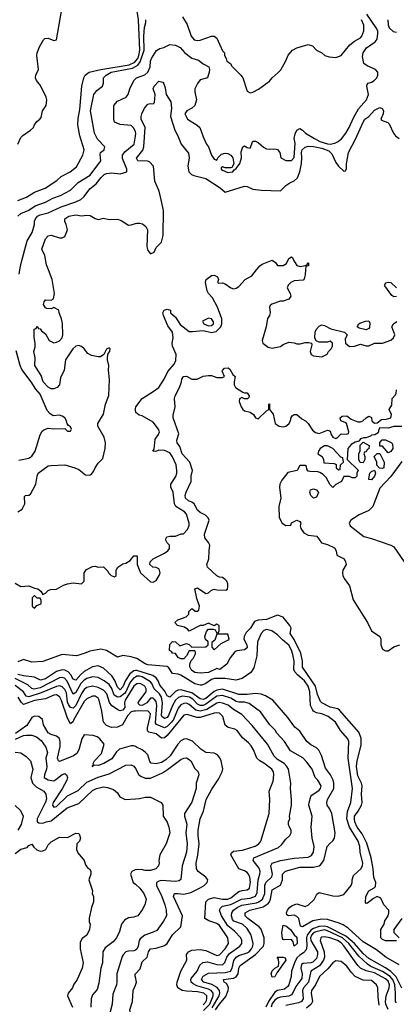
# Model space of a CAD drawing. Header units: inches. Extents: x 2348352 to 2479776, y 460422 to 613655.
# Tile 16 of 256: x 2379163 to 2381889, y 474690 to 481810. Entities that reach past the tile are written whole.
import ezdxf

# ---------------------------------------------------------------- set-up
doc = ezdxf.new("R2010")
doc.units = ezdxf.units.IN
doc.header["$MEASUREMENT"] = 0
for name, color, linetype in [('C3477', 7, 'Continuous'), ('C3478', 7, 'Continuous'), ('C3487', 7, 'Continuous'), ('C3488', 7, 'Continuous')]:
    doc.layers.add(name, color=color, linetype=linetype)

msp = doc.modelspace()

# ---------------------------------------------------------------- linework, layer by layer
at = {"layer": 'C3477', "color": 4}
for points, elevation in [([(2379150, 478250.6), (2379181.2, 478270), (2379199, 478310), (2379198, 478362), (2379206, 478370), (2379230, 478371.3), (2379242, 478378), (2379279, 478450), (2379289.2, 478510), (2379297.2, 478530), (2379370, 478582.8), (2379390, 478587.3), (2379490, 478591), (2379562, 478570), (2379590, 478557.3), (2379639.8, 478519.8), (2379670, 478516), (2379679.3, 478520.7), (2379698, 478542), (2379708.7, 478570), (2379730, 478602), (2379764, 478636), (2379782.7, 478710), (2379783.7, 478750), (2379775.1, 478790), (2379729, 478870), (2379728.7, 478890), (2379770, 478958), (2379784.5, 479030), (2379807.2, 479092.8), (2379812.1, 479207.9), (2379805.6, 479274.4), (2379809, 479310), (2379799, 479350), (2379799, 479370), (2379804, 479396), (2379815.3, 479410), (2379818, 479430), (2379810, 479438), (2379790, 479428), (2379771.1, 479388.9), (2379747.3, 479372.7), (2379730, 479372), (2379682.6, 479382.6), (2379655.1, 479395.1), (2379629.2, 479430), (2379610, 479446), (2379590, 479452.7), (2379570, 479449.2), (2379546.8, 479430), (2379494.8, 479350), (2379484.1, 479275.9), (2379458.8, 479221.2), (2379450.5, 479170), (2379434.8, 479150), (2379410, 479140.7), (2379390, 479141.6), (2379370, 479152), (2379332.3, 479190), (2379317.2, 479237.2), (2379273.2, 479310), (2379274.6, 479365.4), (2379266, 479410), (2379275.1, 479444.9), (2379276, 479470), (2379268.4, 479511.6), (2379268.4, 479571.6), (2379282, 479578), (2379290, 479594), (2379298, 479578), (2379310, 479574), (2379319.8, 479559.8), (2379350, 479538), (2379376, 479490), (2379410, 479474), (2379430, 479477.3), (2379452, 479488), (2379469.3, 479510), (2379476, 479530), (2379472.5, 479612.5), (2379465.6, 479645.6), (2379448, 479690), (2379446, 479710), (2379410, 479728), (2379390, 479718), (2379360.4, 479720.4), (2379350, 479726), (2379335.3, 479750), (2379339, 479770), (2379350, 479784.7), (2379390, 479782), (2379408.7, 479791.3), (2379414, 479830), (2379397.2, 479930), (2379370.5, 480000)], 104), ([(2379159, 479970), (2379164.3, 480000)], 108), ([(2379155.5, 478624.5), (2379230, 478638.8), (2379250, 478654.8), (2379274.5, 478690), (2379312.1, 478807.9), (2379326, 478834), (2379336.5, 478843.5), (2379370, 478856), (2379410, 478851), (2379490, 478854), (2379510, 478834), (2379530, 478834), (2379538, 478850), (2379530, 478866), (2379515.3, 478875.3), (2379507.3, 478887.3), (2379502, 478910), (2379488.7, 478930), (2379470, 478944), (2379450, 478949), (2379405.6, 478945.6), (2379382, 478962), (2379362.7, 478982.7), (2379310, 479102), (2379278.7, 479138.7), (2379247, 479190), (2379179.3, 479279.3), (2379166, 479310), (2379136.3, 479416.3)], 108), ([(2380000, 478986), (2379999, 478990), (2380000, 478995.5)], 96), ([(2379130, 477734), (2379171.6, 477711.6), (2379230, 477714.8), (2379270, 477698), (2379295.3, 477695.3), (2379316.9, 477676.9), (2379330, 477654), (2379350, 477662), (2379370, 477682), (2379386, 477690), (2379430, 477691.3), (2379479.3, 477720.7), (2379510, 477731), (2379550, 477737.3), (2379610, 477731.3), (2379628.7, 477750), (2379629.3, 477810.7), (2379647, 477833), (2379690, 477854.8), (2379710, 477858), (2379730, 477852), (2379770, 477854), (2379802, 477822), (2379804.7, 477810), (2379824.7, 477790), (2379850, 477781), (2379862, 477790), (2379862, 477830), (2379874, 477850), (2379910, 477876), (2379930, 477881), (2379962, 477898), (2379990, 477932), (2380000, 477933)], 96), ([(2380000, 477193), (2379970, 477202.6), (2379910, 477212.7), (2379870, 477200.9), (2379790, 477247.3), (2379750, 477258.4), (2379670, 477244.2), (2379630, 477226), (2379574, 477210), (2379470, 477219.6), (2379330, 477168.3), (2379250, 477162.7), (2379190, 477182), (2379150, 477167.3)], 96), ([(2380000, 477103.2), (2379990, 477101.5), (2379960.8, 477079.2), (2379929.4, 477030.6), (2379910, 476985.1), (2379890, 476963.6), (2379870, 476982.7), (2379852.2, 477032.2), (2379830, 477064.2), (2379770, 477119.5), (2379730, 477137.6), (2379690, 477129.6), (2379630, 477096.9), (2379604.6, 477075.4), (2379570, 477034.5), (2379550, 477040.9), (2379532.7, 477072.7), (2379513.5, 477093.5), (2379490, 477105.1), (2379470, 477108.2), (2379430, 477096.4), (2379350, 477044.4), (2379313.6, 477033.6), (2379270, 477055.4), (2379190, 477064), (2379150, 477075.3)], 104), ([(2380000, 477056.3), (2379990, 477051.1), (2379961.9, 477018.1), (2379931, 476950), (2379921.5, 476938.5), (2379890, 476914), (2379870, 476909.7), (2379845.7, 476925.7), (2379830, 476972.3), (2379810, 477001.6), (2379775.1, 477030), (2379730, 477053.3), (2379690, 477058), (2379650, 477046.3), (2379630, 477034.3), (2379606.5, 477010), (2379570, 476943.7), (2379550, 476933.2), (2379506.9, 477026.9), (2379487.3, 477047.2), (2379470, 477052.4), (2379450, 477049.7), (2379310, 476979.3), (2379268.5, 476968.5), (2379250, 476974), (2379221, 477001), (2379130, 477045.6)], 108), ([(2380000, 476999.3), (2379989.1, 476990), (2379927.4, 476890), (2379922.6, 476870), (2379922.8, 476837.2), (2379910, 476816), (2379890, 476812.7), (2379877.5, 476817.5), (2379830, 476849), (2379813.1, 476873.1), (2379793.9, 476933.9), (2379770, 476960.5), (2379730, 476981.3), (2379690, 476989.7), (2379650, 476980.5), (2379630, 476965.1), (2379610, 476937.6), (2379570, 476849.6), (2379550, 476831.3), (2379530, 476836.9), (2379517.3, 476857.3), (2379510, 476874), (2379501.3, 476941.3), (2379490, 476965.1), (2379470, 476986), (2379450, 476992.6), (2379430, 476988.4), (2379318.8, 476941.2), (2379230, 476912.2), (2379210, 476918.7), (2379189.8, 476949.8), (2379130, 476995.8)], 112), ([(2380000, 476810.1), (2379990, 476809.8), (2379970, 476803.9), (2379943.8, 476776.2), (2379906.4, 476710), (2379870, 476694.3), (2379828.5, 476691.5), (2379790, 476706.2), (2379770, 476729.7), (2379758.5, 476810), (2379738.9, 476890), (2379730, 476904.5), (2379710, 476917.6), (2379690, 476917.6), (2379650, 476899.6), (2379630, 476878.4), (2379554.9, 476750), (2379550, 476734), (2379530, 476719), (2379510, 476759), (2379466.2, 476886.2), (2379454, 476910), (2379441.3, 476921.3), (2379430, 476927.3), (2379410, 476926), (2379350, 476898.9), (2379270, 476887), (2379190, 476858.4), (2379173.9, 476873.9), (2379151.8, 476911.8)], 116), ([(2380000, 476553.7), (2379990, 476558), (2379970, 476559.3), (2379886, 476534), (2379864, 476516), (2379830, 476463.7), (2379771, 476430), (2379730, 476416), (2379702, 476418), (2379688, 476408), (2379698, 476422), (2379695.3, 476430), (2379705.2, 476450), (2379756.2, 476503.8), (2379775.3, 476570), (2379744, 476610), (2379723.9, 476623.9), (2379693.9, 476633.9), (2379630, 476638), (2379613, 476610), (2379590.4, 476530), (2379576.1, 476503.9), (2379552.8, 476487.2), (2379450, 476446), (2379444, 476450), (2379437, 476470), (2379454.9, 476554.9), (2379456.9, 476590), (2379451.3, 476611.3), (2379429.6, 476629.6), (2379390, 476640.5), (2379370, 476654), (2379336, 476710), (2379328.7, 476750), (2379302, 476770), (2379270, 476774.5), (2379250, 476762.7), (2379214.1, 476705.9), (2379132.1, 476647.9)], 124), ([(2379132.9, 476607.1), (2379190, 476633.3), (2379210, 476636.2), (2379250, 476635.1), (2379284.5, 476624.5), (2379317.2, 476597.2), (2379352.7, 476550), (2379363.7, 476510), (2379353.3, 476470), (2379359.6, 476410), (2379357.6, 476390), (2379342.9, 476350), (2379340.9, 476330), (2379370, 476311.8), (2379410, 476306.6), (2379425.5, 476314.5), (2379470, 476352.7), (2379490, 476359), (2379502, 476350), (2379509, 476330), (2379503.7, 476310), (2379471.1, 476248.9), (2379405.7, 476150), (2379400.5, 476130), (2379410, 476115.1), (2379430, 476121.3), (2379510, 476196.2), (2379585, 476235), (2379650, 476295.1), (2379730, 476333), (2379810, 476357), (2379930, 476419.3), (2379970, 476421.2), (2379990, 476412.7), (2380000, 476395.3)], 128), ([(2379130, 476513.2), (2379170, 476508.7), (2379210, 476482), (2379242, 476450), (2379259, 476390), (2379243.7, 476330), (2379254.5, 476290), (2379282.3, 476262.3), (2379337.2, 476230), (2379352.3, 476210), (2379356.6, 476176.6), (2379350, 476151.3), (2379289.6, 476030), (2379289.6, 476009.6), (2379302, 476002), (2379330, 475999.3), (2379354, 476010), (2379390, 476017.2), (2379506.8, 476110), (2379590, 476142.7), (2379690, 476235.1), (2379718, 476250), (2379750, 476258), (2379770, 476261.2), (2379798, 476258), (2379842, 476242), (2379870, 476218), (2379888.9, 476188.9), (2379926, 476170), (2380000, 476176.4)], 132), ([(2379130, 476128), (2379168, 476090), (2379188, 476050), (2379173.2, 475990), (2379149.2, 475950)], 136), ([(2379130, 475781.2), (2379170, 475812.7), (2379216, 475824), (2379230, 475838), (2379250, 475848), (2379265.2, 475825.2), (2379286, 475806), (2379310, 475796), (2379330, 475799.3), (2379351, 475810), (2379370, 475842), (2379390, 475864), (2379450, 475897.2), (2379510, 475895.3), (2379570, 475928), (2379590, 475926), (2379596.4, 475916.4), (2379602, 475890), (2379595.3, 475870), (2379575.3, 475850), (2379574, 475810), (2379584.7, 475784.7), (2379628.7, 475730), (2379639, 475699), (2379655.3, 475675.3), (2379670, 475666), (2379678, 475650), (2379678, 475630), (2379664, 475590), (2379688.7, 475510), (2379688, 475490), (2379698, 475470), (2379698, 475430), (2379682, 475390), (2379666.3, 475313.7), (2379666.6, 475286.6), (2379674, 475270), (2379669.1, 475230.9), (2379648.7, 475190), (2379615.1, 475164.9), (2379600.9, 475139.1), (2379600.7, 475090), (2379621.2, 474990), (2379615.3, 474950), (2379579, 474870), (2379553.2, 474830), (2379546, 474810), (2379514, 474770), (2379508.7, 474750), (2379546, 474670)], 136), ([(2380000, 475661.1), (2379998.9, 475661.1), (2379975.3, 475650), (2379964, 475630), (2379985.2, 475570), (2380000, 475557.7)], 132), ([(2380000, 475324.2), (2379990, 475321), (2379950, 475316), (2379921.5, 475298.5), (2379899, 475270), (2379884.7, 475215.3), (2379864, 475170), (2379838.9, 475141.1), (2379781.2, 475098.8), (2379764, 475070), (2379761.2, 474990), (2379749.4, 474950), (2379736.6, 474843.4), (2379722.7, 474797.3), (2379690, 474758), (2379681.2, 474730), (2379677.2, 474670)], 132), ([(2380000, 475082), (2379990, 475076.3), (2379950, 475074.8), (2379932, 475068), (2379911.8, 475048.2), (2379905.4, 475034.6), (2379865.2, 474910), (2379866, 474850), (2379862.7, 474830), (2379837.5, 474762.5), (2379832.7, 474690), (2379800.9, 474570)], 128), ([(2380000, 474887.2), (2379999.3, 474890), (2379999.3, 474910), (2380000, 474910.7)], 124), ([(2380000, 474579.6), (2379996, 474590), (2379973.2, 474610), (2379964.1, 474624.1), (2379959.3, 474650), (2379979.3, 474710), (2379985.2, 474790), (2380000, 474827.3)], 124)]:
    msp.add_lwpolyline(points, dxfattribs=dict(at, elevation=elevation))
at = {"layer": 'C3477', "color": 4, "elevation": 96}
msp.add_lwpolyline([(2379270, 477646), (2379254, 477630), (2379254, 477570), (2379270, 477554), (2379287.3, 477572.7), (2379315.3, 477584.7), (2379318, 477590), (2379318, 477610), (2379310, 477626), (2379290, 477626)], close=True, dxfattribs=at)
at = {"layer": 'C3478', "color": 4}
for points, elevation in [([(2379149.3, 480910), (2379170, 480958), (2379186.3, 480973.7), (2379242, 481010), (2379262, 481030), (2379269, 481050), (2379286.3, 481073.7), (2379308, 481090), (2379317.2, 481102.8), (2379328.7, 481150), (2379354, 481190), (2379359, 481230), (2379354, 481250), (2379314.2, 481334.2), (2379285.2, 481370), (2379277.2, 481390), (2379279, 481410), (2379298, 481450), (2379286, 481550), (2379289.3, 481570), (2379307.2, 481612.8), (2379336, 481664), (2379346, 481674), (2379370, 481676.3), (2379410, 481659.1), (2379430, 481664.7), (2379472, 481912)], 124), ([(2379150, 480501.6), (2379212.4, 480527.6), (2379270, 480563.8), (2379347.9, 480592.1), (2379431.9, 480648.1), (2379463.2, 480676.8), (2379528.7, 480710), (2379573.8, 480746.2), (2379619.3, 480830), (2379629.3, 480869.3), (2379597, 480970), (2379583.7, 481050), (2379585.6, 481094.4), (2379598.6, 481161.4), (2379612.4, 481330), (2379626.4, 481390), (2379636.3, 481410), (2379666.6, 481430), (2379749.3, 481450), (2379956, 481484), (2379996, 481504), (2380000, 481508.9)], 116), ([(2379149.3, 480390), (2379171.6, 480408.4), (2379230, 480432.7), (2379275.6, 480464.4), (2379348.7, 480490), (2379401.7, 480518.3), (2379458.8, 480538.8), (2379530, 480577.3), (2379586.2, 480633.8), (2379673.5, 480686.5), (2379749, 480790), (2379745.6, 480834.4), (2379748.7, 480850), (2379775.3, 480870), (2379779, 480890), (2379725.5, 480945.5), (2379704.7, 480990), (2379674.5, 481150), (2379699, 481270), (2379721.5, 481298.5), (2379762, 481330), (2379769, 481350), (2379769.2, 481390), (2379789.2, 481410), (2379824, 481430), (2379979.6, 481460.4), (2380000, 481471.7)], 112), ([(2380000, 480997.9), (2379990, 481025.2), (2379970, 481044.5), (2379890, 481052.7), (2379848.7, 481070), (2379844, 481090), (2379845.2, 481190), (2379870, 481221), (2379933.2, 481250), (2379949.2, 481270), (2379959, 481310), (2379988.7, 481370), (2380000, 481381.3)], 108), ([(2379164.3, 480000), (2379173.2, 480050), (2379218, 480210), (2379252.3, 480270), (2379269.2, 480329.2), (2379270, 480352), (2379277.2, 480370), (2379291.9, 480388.1), (2379310, 480398), (2379370, 480414.4), (2379462.3, 480457.7), (2379568.1, 480491.9), (2379605.2, 480510), (2379629.7, 480530.4), (2379670, 480586), (2379717.4, 480622.6), (2379752, 480670), (2379773.2, 480690), (2379790, 480697), (2379830, 480701.6), (2379890, 480694.8), (2379938, 480710), (2379937.2, 480730), (2379907, 480807), (2379907.8, 480830), (2379924.6, 480855.4), (2379992, 480910), (2380000, 480968.8)], 108), ([(2379370.5, 480000), (2379356.5, 480036.5), (2379345.6, 480105.6), (2379324, 480150), (2379350, 480224.7), (2379370, 480246), (2379390.9, 480250.9), (2379450, 480231.3), (2379470, 480232), (2379490, 480242), (2379508.7, 480290), (2379499, 480330), (2379488.7, 480350), (2379488.7, 480370), (2379518, 480390), (2379570, 480399.1), (2379610, 480391), (2379650, 480396), (2379674, 480394), (2379710, 480371.3), (2379730, 480366), (2379770, 480374), (2379810, 480364.7), (2379870, 480366.8), (2379898.5, 480358.5), (2379950, 480324.7), (2379970, 480326), (2380000, 480335)], 104)]:
    msp.add_lwpolyline(points, dxfattribs=dict(at, elevation=elevation))
at = {"layer": 'C3487', "color": 4}
for points, elevation in [([(2380000, 478995.5), (2380002.7, 479010), (2380050, 479070.5), (2380130, 479120.5), (2380170, 479151), (2380209.2, 479210), (2380234, 479266), (2380280.4, 479319.6), (2380293.4, 479346.6), (2380296.2, 479390), (2380270, 479448.7), (2380267, 479470), (2380272.7, 479510), (2380269.4, 479549.4), (2380235.5, 479595.5), (2380204, 479670), (2380198, 479690), (2380208, 479710), (2380230, 479716), (2380254, 479710), (2380254, 479690), (2380290, 479658), (2380324.9, 479604.9), (2380390, 479555.8), (2380414, 479554), (2380490, 479562.2), (2380552, 479548), (2380585.7, 479554.3), (2380618.3, 479590), (2380625.1, 479610), (2380625.9, 479645.9), (2380594.5, 479730), (2380557.7, 479797.7), (2380529.7, 479830), (2380520.5, 479850), (2380507.3, 479910), (2380513.2, 479930), (2380521.2, 479938.8), (2380550, 479959.1), (2380570, 479962), (2380594.8, 479950), (2380601, 479930), (2380594, 479910), (2380604.7, 479904.7), (2380630, 479906), (2380650, 479898.8), (2380690, 479870.7), (2380710, 479864), (2380730, 479867.3), (2380750, 479881), (2380794, 479930), (2380842.7, 479957.3), (2380877, 480000)], 96), ([(2381232.3, 480000), (2381230, 479966), (2381222.8, 479937.2), (2381214.4, 479925.6), (2381150, 479922.7), (2381124.7, 479910), (2381106, 479890), (2381098, 479870), (2381121, 479830), (2381124.7, 479810), (2381110, 479788), (2381070, 479775.3), (2381050, 479774), (2380987.3, 479752.7), (2380976, 479744), (2380971, 479730), (2380976, 479690), (2380970.8, 479670), (2380956, 479650), (2380946.8, 479590), (2380918, 479490), (2380922, 479470), (2380962.5, 479442.5), (2380990, 479434.8), (2381050, 479446.8), (2381070, 479460.7), (2381110, 479477.3), (2381150, 479474), (2381170, 479466.8), (2381192.9, 479467.1), (2381230, 479476), (2381255.3, 479475.3), (2381274, 479470), (2381278, 479458), (2381264.7, 479410), (2381272, 479390), (2381290, 479378), (2381350, 479372), (2381388.4, 479391.6), (2381398, 479410), (2381418, 479430), (2381426, 479450), (2381426, 479470), (2381410, 479486), (2381390, 479478), (2381362, 479478), (2381330, 479479), (2381308.4, 479488.4), (2381299, 479510), (2381302.7, 479550), (2381309.5, 479570.5), (2381330, 479594.8), (2381350, 479602.8), (2381370, 479598.8), (2381414.4, 479574.4), (2381514, 479550), (2381532, 479530), (2381519.6, 479500.4), (2381522, 479470), (2381550, 479446.8), (2381586, 479450), (2381630, 479464.7), (2381670, 479451.3), (2381690, 479451.3), (2381730, 479471.3), (2381788.9, 479471.1), (2381850, 479491.3), (2381868.7, 479510), (2381878, 479530), (2381855.3, 479590), (2381868.7, 479611.3), (2381892.9, 479627.1)], 96), ([(2381890, 479808), (2381870, 479806), (2381856.4, 479816.4), (2381805.6, 479885.6), (2381804, 479890), (2381813.6, 479906.4), (2381830, 479913), (2381850.3, 479910.4), (2381890, 479871)], 96), ([(2381890, 475148.7), (2381810, 475148.7), (2381790, 475158), (2381778, 475170), (2381778, 475230), (2381802, 475270), (2381805.6, 475294.4), (2381828.7, 475330), (2381835.3, 475350), (2381834, 475370), (2381798, 475410), (2381777.2, 475457.2), (2381750, 475468.7), (2381724, 475456), (2381679.6, 475420.4), (2381670, 475418), (2381665.6, 475425.6), (2381669.3, 475470), (2381689, 475510), (2381728.9, 475531.1), (2381739, 475541), (2381741.2, 475570), (2381727.3, 475607.3), (2381722.4, 475670), (2381706.6, 475750), (2381675.4, 475855.4), (2381641.8, 475921.8), (2381606.3, 475970), (2381587.8, 476010), (2381585.1, 476030), (2381587.3, 476050), (2381613.3, 476086.7), (2381637.2, 476130), (2381642.7, 476150), (2381637, 476210), (2381642, 476270), (2381638, 476290), (2381610, 476342), (2381601.1, 476410), (2381606, 476450), (2381635.6, 476564.4), (2381633.4, 476613.4), (2381617.3, 476657.2), (2381477.7, 476817.7), (2381466.2, 476826.2), (2381410, 476838.7), (2381349.5, 476869.5), (2381340.2, 476880.2), (2381319.5, 476930), (2381304.7, 476990), (2381210, 477128.7), (2381209.5, 477170), (2381198.4, 477230), (2381148.6, 477328.6), (2381119.5, 477370), (2381126.6, 477410), (2381119.3, 477430), (2381070, 477489), (2381030, 477504), (2380950, 477472.3), (2380890, 477466.6), (2380862.5, 477457.5), (2380834, 477410), (2380801.1, 477378.9), (2380786.8, 477350), (2380786, 477330), (2380806.8, 477290), (2380810, 477268.7), (2380790, 477253.2), (2380733.4, 477246.6), (2380720.5, 477239.5), (2380685.2, 477194.8), (2380661, 477150), (2380612, 477110), (2380590, 477118), (2380529.5, 477089.5), (2380470, 477084), (2380430, 477089.2), (2380406.3, 477106.3), (2380395.3, 477130), (2380395.3, 477150), (2380404, 477176), (2380418, 477190), (2380436.4, 477223.6), (2380436.4, 477236.4), (2380430, 477246), (2380390, 477246), (2380371.3, 477208.7), (2380351, 477189), (2380330, 477188.7), (2380310, 477198), (2380290, 477226), (2380268.4, 477228.4), (2380262, 477242), (2380248, 477248), (2380248.4, 477291.6), (2380270, 477314), (2380290, 477312), (2380322, 477282), (2380370, 477298), (2380390, 477291.3), (2380410, 477272), (2380510, 477274), (2380526, 477290), (2380526, 477310), (2380508.4, 477328.4), (2380502, 477350), (2380514.6, 477385.4), (2380530, 477402), (2380563.6, 477403.6), (2380578, 477398), (2380590, 477374), (2380602, 477378), (2380606, 477390), (2380606, 477430), (2380590, 477438), (2380570, 477426), (2380530, 477446), (2380491.6, 477428.4), (2380470, 477428), (2380390, 477388), (2380380.4, 477400.4), (2380356.4, 477416.4), (2380306, 477430), (2380286, 477450), (2380308, 477470), (2380368.4, 477491.6), (2380386, 477510), (2380386, 477530), (2380406, 477550), (2380414, 477550), (2380432.7, 477532.7), (2380450, 477532), (2380459, 477541), (2380464, 477570), (2380444.1, 477624.1), (2380430, 477694), (2380450, 477702), (2380510, 477661), (2380530, 477664.7), (2380550, 477684.7), (2380570, 477691.3), (2380590, 477686), (2380655.3, 477684.7), (2380667.3, 477692.7), (2380668.4, 477711.6), (2380668.7, 477730), (2380662, 477750), (2380650, 477762), (2380630, 477775.3), (2380610, 477778), (2380590, 477788), (2380521.2, 477850), (2380517.2, 477870), (2380532.7, 477910), (2380533.2, 477970), (2380539, 478010), (2380529.2, 478030), (2380502.7, 478062.7), (2380499.5, 478090), (2380533.2, 478190), (2380526.8, 478206.8), (2380507.3, 478227.3), (2380470, 478245.1), (2380450, 478262.7), (2380425.2, 478310), (2380410, 478320.9), (2380384, 478330), (2380362, 478350), (2380359.5, 478370), (2380366.7, 478393.3), (2380404, 478470), (2380404, 478510), (2380414, 478550), (2380393.2, 478610), (2380338, 478670), (2380322.4, 478722.4), (2380302.7, 478750), (2380299.3, 478770), (2380314.5, 478814.5), (2380274, 478930), (2380274, 478950), (2380289.3, 479010), (2380284, 479070), (2380289, 479090), (2380319.3, 479150), (2380333.2, 479190), (2380335.3, 479210), (2380348.7, 479230), (2380370, 479231.3), (2380410, 479211.3), (2380448.4, 479211.6), (2380490, 479231.3), (2380530, 479238), (2380550, 479238), (2380590, 479222), (2380630, 479222), (2380646, 479230), (2380628.7, 479268.7), (2380630, 479274), (2380646, 479290), (2380671.6, 479291.6), (2380683.6, 479283.6), (2380704.7, 479244.7), (2380722, 479230), (2380714.8, 479190), (2380716, 479170), (2380724.7, 479150), (2380776.9, 479116.9), (2380790, 479111.3), (2380810, 479111.3), (2380824.7, 479090), (2380822, 479078), (2380811.6, 479068.4), (2380790, 479068), (2380770, 479078), (2380752.7, 479067.3), (2380752, 479050), (2380766, 479010), (2380778, 478990), (2380790, 478981), (2380830, 478971.3), (2380854.4, 478954.4), (2380870, 478932), (2380890, 478924.7), (2380950, 478982), (2380966, 478990), (2380966, 479030), (2380970, 479031.3), (2380972, 478990), (2380998, 478958), (2381011, 478891), (2381042, 478870), (2381070, 478866.8), (2381090, 478870.8), (2381111.8, 478888.2), (2381122.7, 478910), (2381126.6, 478933.4), (2381135.5, 478944.5), (2381150, 478954.8), (2381170, 478954), (2381204.7, 478924.7), (2381230.6, 478910), (2381250.4, 478890), (2381282.3, 478842.3), (2381304.7, 478824.7), (2381330, 478818), (2381390, 478841), (2381399.8, 478839.8), (2381410, 478834), (2381418, 478810), (2381430, 478792), (2381450, 478782), (2381466, 478790), (2381490, 478814), (2381527.3, 478812.7), (2381542, 478818), (2381546, 478830), (2381528.9, 478888.9), (2381518, 478898), (2381488, 478910), (2381482, 478930), (2381498, 478942), (2381530, 478944.7), (2381561, 478921), (2381610, 478902), (2381630, 478902), (2381646, 478910), (2381670, 478932), (2381690, 478942), (2381710, 478934), (2381712, 478910), (2381730, 478892), (2381750, 478894), (2381781.2, 478918.8), (2381818, 478922), (2381848.4, 478931.6), (2381854.6, 478954.6), (2381838, 478990), (2381856.4, 479023.6), (2381858, 479070), (2381883.1, 479096.9), (2381888.7, 479110), (2381890, 479134)], 92), ([(2380000, 477933), (2380010, 477934), (2380014, 477930), (2380012, 477870), (2380038, 477810), (2380110, 477744.9), (2380130, 477743), (2380150, 477754.8), (2380173.2, 477790), (2380179, 477810), (2380175.3, 477830), (2380170, 477838), (2380150, 477848), (2380126, 477850), (2380106, 477870), (2380108, 477890), (2380130, 477912), (2380210, 477951.3), (2380235.3, 477970), (2380246, 477986), (2380248, 478010), (2380230, 478028), (2380218, 478050), (2380228, 478070), (2380250, 478076), (2380290, 478076), (2380331.6, 478091.6), (2380348.4, 478091.6), (2380376.4, 478123.6), (2380388.4, 478151.6), (2380388.7, 478170), (2380370, 478235.3), (2380355.3, 478250), (2380294, 478290), (2380283.7, 478310), (2380272.7, 478392.7), (2380258, 478430), (2380258, 478450), (2380293.3, 478506.7), (2380300.7, 478530), (2380300.7, 478550), (2380296.2, 478590), (2380270, 478649), (2380250, 478678), (2380210, 478695.1), (2380170, 478697.2), (2380148.4, 478688.4), (2380126, 478690), (2380136.4, 478703.6), (2380144, 478776), (2380168, 478810), (2380175.3, 478830), (2380168.7, 478850), (2380130, 478899), (2380050, 478945.2), (2380028.7, 478950), (2380004, 478970), (2380000, 478986)], 96), ([(2381930, 478868), (2381870, 478868), (2381830, 478855.3), (2381770, 478858), (2381762, 478850), (2381758, 478822), (2381732.7, 478807.3), (2381710, 478806), (2381702, 478798), (2381667.3, 478787.3), (2381652.7, 478787.3), (2381630, 478778), (2381618, 478762), (2381590, 478755.3), (2381561.4, 478738.6), (2381538, 478710), (2381534, 478630), (2381611.6, 478551.6), (2381602, 478530), (2381602, 478510), (2381590, 478498), (2381570, 478498), (2381550, 478506), (2381510, 478506), (2381492, 478470), (2381451.3, 478448.7), (2381430, 478426), (2381410, 478446), (2381380.4, 478500.4), (2381360.4, 478520.4), (2381336.4, 478536.4), (2381320.4, 478540.4), (2381262, 478542), (2381250, 478546), (2381240.4, 478560.4), (2381238, 478578), (2381230, 478586), (2381190, 478586), (2381172, 478550), (2381104.4, 478535.6), (2381059.9, 478480.1), (2381046.8, 478450), (2381044, 478430), (2381052, 478350), (2381038.8, 478290), (2381041, 478210), (2381062, 478170), (2381090, 478152), (2381126, 478154), (2381130, 478172), (2381170, 478191.3), (2381190, 478182), (2381198, 478170), (2381192, 478150), (2381198, 478130), (2381219.8, 478099.8), (2381250, 478082.8), (2381314, 478074), (2381347.3, 478027.3), (2381390, 478014.8), (2381442, 477990), (2381454, 477970), (2381458, 477938), (2381512, 477910), (2381522, 477890), (2381524.7, 477870), (2381501, 477830), (2381498.8, 477810), (2381502.8, 477790), (2381510.7, 477770), (2381550, 477716), (2381575.8, 477615.8), (2381679.1, 477450), (2381710, 477391), (2381770.7, 477350), (2381778, 477330), (2381778, 477290), (2381790, 477258), (2381810, 477246.8), (2381830, 477246.8), (2381870, 477274), (2381914, 477290)], 92), ([(2381930, 478615.1), (2381850, 478507.3), (2381770, 478421.2), (2381718, 478290), (2381710, 478279.3), (2381690, 478260.7), (2381621, 478230), (2381558.8, 478190), (2381547.3, 478170), (2381556, 478150), (2381653, 478073), (2381710, 478059.1), (2381850, 478010.6), (2381870, 477998.8), (2381944.7, 477890)], 96), ([(2381910, 474974.5), (2381813.6, 475030), (2381744.5, 475084.5), (2381650, 475140.8), (2381540.6, 475240.6), (2381504.2, 475264.2), (2381475.9, 475275.9), (2381390, 475302.6), (2381350, 475304.3), (2381285.7, 475294.3), (2381210, 475249.6), (2381195.5, 475255.5), (2381183.6, 475310), (2381170, 475325.1), (2381150, 475333.6), (2381108.9, 475328.9), (2381096.4, 475336.4), (2381094, 475350), (2381100.9, 475370), (2381115.1, 475390), (2381135.6, 475404.4), (2381170, 475415.8), (2381230, 475396.3), (2381250, 475405.5), (2381293.5, 475446.5), (2381314.2, 475485.8), (2381330, 475499.1), (2381430, 475474), (2381467.3, 475472.7), (2381510, 475482.8), (2381561.2, 475550), (2381569.2, 475570), (2381569.2, 475590), (2381578.6, 475621.4), (2381633.2, 475670), (2381643.7, 475690), (2381646.6, 475710), (2381627, 475790), (2381624.2, 475830), (2381612.6, 475870), (2381549.8, 475969.8), (2381531.9, 476030), (2381534.9, 476085.1), (2381560.5, 476150), (2381572.8, 476250), (2381539.6, 476470), (2381546, 476590), (2381537.2, 476610), (2381485.2, 476670), (2381449, 476730), (2381395.3, 476770), (2381350, 476789.6), (2381310, 476796.3), (2381290, 476809.6), (2381281.2, 476821.2), (2381268.4, 476850), (2381262.7, 476950), (2381250.9, 476990), (2381225.1, 477030), (2381172.8, 477072.8), (2381154.3, 477094.3), (2381148.2, 477110), (2381148.6, 477170), (2381139.1, 477219.1), (2381129.8, 477249.8), (2381110, 477286.6), (2381064.7, 477324.7), (2381030, 477361.2), (2380988, 477390), (2380950, 477399.3), (2380930, 477392.3), (2380910.7, 477370), (2380884.4, 477310), (2380878.7, 477210), (2380857.5, 477122.5), (2380834.8, 477090), (2380774.3, 477045.7), (2380727, 477033), (2380650, 477045.8), (2380573.4, 477046.6), (2380550, 477037.7), (2380510, 477009.7), (2380482, 476998), (2380470, 476996.9), (2380430, 477007.7), (2380330, 477069.7), (2380310, 477076.9), (2380270, 477082), (2380242.6, 477122.6), (2380230, 477133.3), (2380090, 477145.5), (2380070, 477151.8), (2380010, 477189.7), (2380000, 477193)], 96), ([(2380580.3, 474650), (2380608.3, 474691.7), (2380655, 474745), (2380670.9, 474790), (2380673.7, 474810), (2380670, 474824), (2380659.1, 474839.1), (2380643.7, 474850), (2380639, 474870), (2380710, 474878.9), (2380730.7, 474889.3), (2380744.4, 474910), (2380748.7, 474950), (2380758, 474970), (2380869.8, 475050.2), (2380927.6, 475110), (2380933.3, 475130), (2380931.3, 475170), (2380910, 475232.7), (2380897, 475250), (2380815.1, 475310), (2380795.1, 475330), (2380796, 475350), (2380829, 475370), (2380925.3, 475394.7), (2380961.2, 475418.8), (2380971.1, 475430), (2380978.5, 475450), (2380990, 475516.3), (2381050, 475550.7), (2381064.7, 475590), (2381066, 475630), (2381087.1, 475652.9), (2381190, 475681.3), (2381290, 475680.4), (2381329.7, 475690.3), (2381341.3, 475698.7), (2381363.6, 475730), (2381389.5, 475830.5), (2381406.6, 475853.4), (2381430, 475871.3), (2381441.2, 475890), (2381446.6, 475930), (2381421.6, 476070), (2381406.2, 476106.2), (2381389.4, 476130), (2381386.6, 476150), (2381391.3, 476170), (2381435.6, 476250), (2381436.2, 476290), (2381431.3, 476311.3), (2381412, 476350), (2381377.1, 476397.1), (2381347.9, 476487.9), (2381327.5, 476527.5), (2381310, 476545.2), (2381270, 476566), (2381241.2, 476590), (2381190, 476664), (2381154.8, 476694.8), (2381103.3, 476763.3), (2380995.3, 476890), (2380941.5, 476921.5), (2380910, 476932), (2380870, 476936.9), (2380810.2, 476929.7), (2380750, 476929.7), (2380630, 476968.7), (2380590, 476962.4), (2380570, 476951.9), (2380510, 476900.9), (2380490, 476893.3), (2380470, 476897.7), (2380410, 476941.2), (2380330, 476963.9), (2380310, 476961.7), (2380290, 476951.1), (2380250, 476911.8), (2380230, 476920.9), (2380213.4, 476953.4), (2380177.4, 476997.4), (2380165.4, 477030), (2380151.7, 477051.7), (2380127.2, 477067.2), (2380010, 477104.8), (2380000, 477103.2)], 104), ([(2380555.8, 474664.2), (2380607.3, 474750), (2380611.1, 474771.1), (2380608.2, 474790), (2380591.9, 474811.9), (2380552.9, 474832.9), (2380495.1, 474850), (2380478.4, 474870), (2380490, 474892), (2380530, 474914.9), (2380650, 474920.2), (2380689.4, 474930), (2380700.4, 474950), (2380713.6, 475006.4), (2380729.6, 475030), (2380750, 475042.4), (2380810, 475061.7), (2380822.9, 475070), (2380840.5, 475090), (2380849.6, 475110), (2380851.6, 475130), (2380844.2, 475170), (2380835.2, 475195.2), (2380810, 475238), (2380775.1, 475270), (2380714, 475290), (2380703.1, 475303.1), (2380696.9, 475330), (2380698.7, 475350), (2380709.6, 475370), (2380736.2, 475390), (2380770, 475405.5), (2380876.1, 475423.9), (2380894.5, 475430), (2380919.7, 475450), (2380936, 475490), (2380938.3, 475550), (2380944.2, 475570), (2380987.5, 475612.5), (2380991.6, 475630), (2380980.7, 475690), (2380989.7, 475710.3), (2381050, 475730.4), (2381150, 475746.7), (2381250, 475753), (2381275.1, 475764.9), (2381289.6, 475790.4), (2381294, 475830), (2381279.5, 475890), (2381272.3, 475970), (2381280.9, 476050), (2381256, 476130), (2381258, 476150), (2381270, 476191.3), (2381278, 476202), (2381330, 476238), (2381339, 476250), (2381344, 476270), (2381322, 476310), (2381301.2, 476330), (2381279, 476390), (2381241.5, 476441.5), (2381211.4, 476471.4), (2381122.4, 476522.4), (2381079.3, 476590), (2381023.7, 476650), (2381011.5, 476671.5), (2380973.2, 476710), (2380905.6, 476805.6), (2380824.7, 476864.7), (2380790, 476875.4), (2380750, 476874.3), (2380730, 476878.9), (2380690, 476902.7), (2380630, 476922.7), (2380590, 476919.2), (2380510, 476859.3), (2380490, 476850.8), (2380470, 476849.8), (2380450, 476859.1), (2380415.3, 476895.3), (2380391.8, 476910), (2380341.8, 476918.2), (2380311.2, 476908.8), (2380290.2, 476889.8), (2380269.1, 476850), (2380241, 476779), (2380230, 476763.6), (2380210, 476756.2), (2380192.3, 476770), (2380190, 476778), (2380196.8, 476870), (2380189.8, 476910), (2380173.8, 476933.8), (2380136.9, 476970), (2380119.7, 477010), (2380110, 477022.4), (2380050, 477056.8), (2380030, 477062.4), (2380010, 477061.5), (2380000, 477056.3)], 108), ([(2380494.3, 474645.8), (2380539.4, 474690), (2380562.8, 474750), (2380562.3, 474770), (2380557.7, 474777.7), (2380547.8, 474790), (2380530, 474799.8), (2380444.1, 474824.1), (2380417.3, 474837.2), (2380404.5, 474850), (2380400.7, 474870), (2380403.8, 474876.2), (2380447, 474930), (2380467.5, 474972.5), (2380487.5, 474992.5), (2380523.3, 474996.7), (2380590, 474978.3), (2380630, 474974.9), (2380648.3, 474991.7), (2380663.1, 475030), (2380682.3, 475057.7), (2380755.1, 475110), (2380771.8, 475130), (2380771.8, 475150), (2380764.5, 475170), (2380718.8, 475218.8), (2380670, 475257.4), (2380622.9, 475330), (2380609.5, 475370), (2380615.3, 475384.7), (2380630, 475398.4), (2380690, 475411.3), (2380768.8, 475451.2), (2380830, 475457.3), (2380868.6, 475471.4), (2380882.5, 475497.5), (2380888.5, 475590), (2380901.6, 475630), (2380902.9, 475650), (2380895.2, 475675.2), (2380852.7, 475730), (2380857.2, 475750), (2381035.6, 475824.4), (2381058, 475842), (2381090, 475884.7), (2381118, 475910), (2381128, 475930), (2381128.7, 475950), (2381115.3, 475970), (2381108.9, 475991.1), (2381108.7, 476010), (2381118, 476030), (2381115.3, 476050), (2381129.2, 476130), (2381129.3, 476170), (2381122.7, 476250), (2381126, 476290), (2381109.3, 476390), (2381097.2, 476410), (2381077.2, 476430), (2381030, 476459.5), (2381004.9, 476484.9), (2380957.2, 476570), (2380845.4, 476705.4), (2380770, 476785.2), (2380710, 476820.7), (2380673, 476853), (2380630, 476868), (2380610, 476871.1), (2380590, 476868.2), (2380517.3, 476822.7), (2380470, 476808.7), (2380437.2, 476817.2), (2380390, 476858), (2380370, 476866.3), (2380350, 476864.7), (2380330, 476855.1), (2380309.3, 476830.7), (2380275.8, 476750), (2380262, 476730), (2380230, 476698), (2380210, 476689.6), (2380152.9, 476712.9), (2380146.1, 476726.1), (2380154.5, 476850), (2380150, 476879), (2380137.4, 476897.4), (2380130, 476903.6), (2380110, 476903.7), (2380082.4, 476870), (2380050, 476851.5), (2380031.9, 476851.9), (2380022, 476862), (2380019.6, 476870), (2380031.5, 476890), (2380077.6, 476950), (2380078.7, 476970), (2380069.5, 476990), (2380034, 477010), (2380010, 477007.8), (2380000, 476999.3)], 112), ([(2380490, 474686.7), (2380511.9, 474710), (2380518, 474730), (2380516.3, 474750), (2380495.1, 474770), (2380450, 474781), (2380370, 474783.5), (2380339, 474790), (2380306.6, 474810), (2380299.5, 474830), (2380302, 474850), (2380329.6, 474930.4), (2380371.5, 475008.5), (2380369.5, 475050), (2380384, 475070), (2380410, 475081.3), (2380470, 475086.4), (2380510, 475077.6), (2380590, 475042.4), (2380610, 475046.4), (2380649.6, 475090), (2380674, 475130), (2380669.5, 475170), (2380610, 475258.4), (2380590, 475273), (2380532.4, 475292.4), (2380503.7, 475310), (2380509.5, 475430), (2380530, 475450.3), (2380570, 475461.7), (2380632, 475450), (2380670, 475450.3), (2380690, 475460.3), (2380750, 475505.3), (2380772.7, 475512.7), (2380810, 475516.3), (2380826, 475530), (2380832.7, 475572.7), (2380829.5, 475610), (2380819.5, 475630), (2380810, 475642.7), (2380790, 475655.1), (2380749.3, 475670), (2380692.3, 475770), (2380695.1, 475784.9), (2380710, 475797.1), (2380775.2, 475804.8), (2380866.2, 475833.8), (2380892.7, 475850), (2380909.3, 475870), (2380969.3, 476070), (2380973.2, 476170), (2380969, 476230), (2380996.6, 476303.4), (2381002.7, 476350), (2380999.3, 476370), (2380989, 476390), (2380930, 476434.5), (2380901.2, 476450), (2380879.3, 476470), (2380855.1, 476530), (2380838.3, 476558.3), (2380820.1, 476580.1), (2380776.6, 476616.6), (2380737.2, 476670), (2380719.6, 476679.6), (2380672.1, 476692.1), (2380649.5, 476709.5), (2380632.3, 476770), (2380610, 476795.1), (2380590, 476798.4), (2380570, 476795.1), (2380470, 476763.1), (2380444.2, 476764.2), (2380375.5, 476784.5), (2380350, 476779.5), (2380230, 476632.8), (2380210, 476615.8), (2380190, 476614.7), (2380150, 476644.7), (2380098.7, 476658.7), (2380088.5, 476668.4), (2380087.1, 476690), (2380108.3, 476770), (2380109.7, 476789.6), (2380090, 476812.8), (2380000, 476810.1)], 116), ([(2380000, 474910.7), (2380034.9, 474945.1), (2380050, 474996), (2380086.6, 475030), (2380095.1, 475070), (2380109.2, 475090), (2380150, 475095.5), (2380210, 475115.5), (2380231.4, 475128.6), (2380268.3, 475191.7), (2380329.3, 475250), (2380340.9, 475330), (2380277, 475470), (2380284, 475490), (2380308, 475492), (2380350, 475485.7), (2380402.5, 475497.5), (2380465.2, 475530), (2380497.2, 475550), (2380519, 475570), (2380524, 475590), (2380509.2, 475610), (2380455.1, 475650), (2380442, 475670), (2380440.5, 475710), (2380452.7, 475767.3), (2380461.6, 475850), (2380453.6, 475910), (2380453.6, 475950), (2380469.6, 476030.4), (2380493.1, 476086.9), (2380511.6, 476170), (2380553.4, 476246.6), (2380602.5, 476317.5), (2380629.2, 476370), (2380632.7, 476392.7), (2380621.2, 476450), (2380612.1, 476472.1), (2380594.2, 476494.2), (2380570, 476506), (2380509.6, 476509.6), (2380474.1, 476534.2), (2380413.1, 476593.1), (2380370, 476609.4), (2380350, 476606.6), (2380330, 476594.5), (2380308.1, 476571.9), (2380252.9, 476487.1), (2380221.4, 476458.6), (2380190, 476439.1), (2380149.6, 476429.6), (2380114, 476434), (2380104.9, 476444.9), (2380090, 476494), (2380074, 476510), (2380048.7, 476530), (2380008.7, 476550), (2380000, 476553.7)], 124), ([(2380000, 476395.3), (2380026, 476350), (2380039.1, 476339.1), (2380070, 476326), (2380110, 476324.5), (2380195.6, 476364.4), (2380233.1, 476386.9), (2380330, 476459.3), (2380350, 476469.3), (2380370, 476472.7), (2380390, 476461.2), (2380401.2, 476450), (2380430, 476395.3), (2380454, 476370), (2380459, 476350), (2380441.2, 476290), (2380439.3, 476250), (2380409.3, 476150.7), (2380356, 476070), (2380355.1, 476050), (2380371.7, 475991.7), (2380365.1, 475930), (2380374.5, 475850), (2380369.3, 475790), (2380339.3, 475690), (2380328.7, 475591.3), (2380317.2, 475582.8), (2380290, 475577.3), (2380190, 475583.8), (2380170, 475580.5), (2380153.2, 475570), (2380152.3, 475550), (2380191.8, 475470), (2380214.5, 475410), (2380223.7, 475370), (2380225.2, 475330), (2380204, 475290), (2380155.6, 475224.4), (2380129.5, 475210.5), (2380069.5, 475190.5), (2380035.9, 475164.1), (2380026.6, 475150), (2380019.5, 475110), (2380010, 475087.7), (2380000, 475082)], 128), ([(2380000, 476176.4), (2380030, 476179), (2380070, 476188.7), (2380110, 476188.7), (2380186, 476150), (2380198, 476130), (2380202, 476050), (2380230, 476006), (2380242, 475970), (2380248.7, 475930), (2380224, 475850), (2380177.2, 475770), (2380169, 475730), (2380173.2, 475710), (2380168.7, 475690), (2380148, 475670), (2380110, 475657.3), (2380070, 475657.3), (2380043.4, 475663.4), (2380000, 475661.1)], 132), ([(2380000, 475557.7), (2380033.2, 475530), (2380061.2, 475490), (2380077.2, 475450), (2380069, 475410), (2380050, 475372), (2380018, 475330), (2380000, 475324.2)], 132), ([(2381927.7, 475310), (2381871.3, 475230), (2381871.3, 475210), (2381910.7, 475170)], 92), ([(2381930, 474807), (2381887.6, 474887.6), (2381850, 474926.6), (2381810, 474954.6), (2381690, 475020.4), (2381650, 475056), (2381585.8, 475130), (2381522.7, 475182.7), (2381390.3, 475250.3), (2381370, 475255.9), (2381330, 475251.7), (2381290, 475238.8), (2381270, 475225.3), (2381243.2, 475190), (2381237.7, 475170), (2381241.8, 475110), (2381237.4, 475082.6), (2381218.2, 475061.8), (2381190, 475044.7), (2381170, 475025.4), (2381151.2, 474990), (2381130.5, 474930.5), (2381128.4, 474890), (2381110.4, 474830.4), (2381102.6, 474817.4), (2381080.2, 474799.8), (2381030, 474788.7), (2381010, 474777.2), (2380963.8, 474710), (2380944.2, 474670)], 104), ([(2381890, 474701.2), (2381882.7, 474710), (2381883.5, 474770), (2381877.3, 474830), (2381865.1, 474865.1), (2381843.9, 474890), (2381790, 474926.8), (2381703.9, 474963.9), (2381679.1, 474979.1), (2381618.3, 475038.3), (2381545.8, 475130), (2381498.5, 475170), (2381390, 475221.5), (2381370, 475227.1), (2381305.2, 475214.8), (2381290, 475206), (2381275.8, 475190), (2381268.5, 475170), (2381270.2, 475150), (2381317.3, 475070), (2381319, 475050), (2381310, 475020.9), (2381284.7, 474995.3), (2381269.7, 474989.7), (2381214.4, 474985.6), (2381203.6, 474976.4), (2381198, 474950), (2381206.5, 474910), (2381204.5, 474875.5), (2381160.4, 474819.6), (2381142.6, 474777.4), (2381130, 474759.3), (2381110, 474747.6), (2381050, 474741.3), (2381030, 474734.3), (2381010, 474720.4), (2380990, 474694.7), (2380982.8, 474670)], 108), ([(2381830, 474652.3), (2381812.8, 474690), (2381810, 474708), (2381814.7, 474750), (2381838, 474810), (2381840.4, 474830), (2381830, 474856.9), (2381810, 474874.5), (2381730, 474916.5), (2381671.8, 474931.8), (2381629.4, 474950), (2381609.6, 474970), (2381510, 475111.8), (2381490, 475134), (2381462.7, 475150), (2381408.5, 475171.5), (2381370, 475178.4), (2381350, 475174), (2381342.8, 475170), (2381338, 475150), (2381367.6, 475070), (2381369, 475031), (2381362.6, 475010), (2381332.9, 474967.1), (2381270.3, 474929.7), (2381253.4, 474850), (2381217, 474810), (2381208.8, 474790), (2381213.7, 474730), (2381202, 474710), (2381180.5, 474699.5), (2381090, 474680.5)], 112), ([(2381764.2, 474684.2), (2381756.4, 474743.6), (2381755.1, 474810), (2381746, 474830), (2381710, 474860.9), (2381650, 474865.1), (2381591.1, 474891.1), (2381561.4, 474921.4), (2381530, 474966), (2381490, 474999.3), (2381450, 475005.2), (2381430, 474989.2), (2381394.1, 474945.9), (2381333, 474890), (2381303.7, 474830), (2381275.8, 474790), (2381273.4, 474770), (2381282.4, 474710), (2381273, 474690), (2381238.4, 474661.6)], 116), ([(2380000, 474827.3), (2380009, 474850), (2380000, 474887.2)], 124)]:
    msp.add_lwpolyline(points, dxfattribs=dict(at, elevation=elevation))
for points, elevation in [([(2380529.4, 479650.6), (2380484.9, 479630), (2380494.6, 479610), (2380530, 479595.6), (2380550, 479597.5), (2380565.7, 479610), (2380566.2, 479626.2), (2380550, 479646.2)], 104), ([(2381670, 479568), (2381620.4, 479580.4), (2381606, 479590), (2381618, 479610), (2381625.6, 479614.4), (2381666, 479630), (2381690, 479632), (2381696, 479616), (2381694.8, 479585.2), (2381690, 479578)], 96), ([(2381830, 478678), (2381790, 478726), (2381770, 478726), (2381768.4, 478751.6), (2381787.3, 478772.7), (2381810, 478772), (2381851.6, 478751.6), (2381862, 478742), (2381864.7, 478710), (2381850, 478688)], 92), ([(2381370, 478729), (2381338, 478710), (2381324.7, 478690), (2381322, 478670), (2381352, 478650), (2381362, 478630), (2381364.7, 478604.7), (2381439.6, 478599.6), (2381452.7, 478592.7), (2381454, 478570), (2381470, 478554), (2381482, 478558), (2381486, 478590), (2381506, 478610), (2381502, 478642), (2381487.3, 478647.3), (2381428.4, 478708.4), (2381390, 478728.7)], 92), ([(2381650, 478606), (2381627.3, 478607.3), (2381618, 478630), (2381618, 478670), (2381627.3, 478692.7), (2381628, 478732), (2381650, 478754), (2381692, 478730), (2381690, 478706), (2381678, 478702), (2381670, 478686), (2381658, 478682), (2381654, 478670), (2381662, 478650), (2381662, 478630)], 92), ([(2381790, 478564), (2381768, 478568), (2381748.7, 478588.7), (2381748, 478610), (2381728.7, 478650), (2381750, 478674), (2381770, 478674), (2381802, 478610), (2381798, 478570)], 92), ([(2381710, 478482), (2381690, 478486), (2381688.9, 478488.9), (2381698, 478530), (2381710, 478542), (2381732, 478552), (2381738, 478530), (2381730, 478508)], 92), ([(2381290, 478348.7), (2381270, 478368), (2381262, 478390), (2381268.9, 478411.1), (2381290, 478418), (2381311.1, 478411.1), (2381324.7, 478390), (2381310, 478358)], 92), ([(2380670, 477366), (2380590, 477366), (2380576, 477324), (2380552.7, 477307.3), (2380552.7, 477272.7), (2380570, 477254), (2380620.2, 477299.8), (2380670, 477322), (2380678, 477330)], 92), ([(2381150, 475109.2), (2381141.2, 475141.2), (2381130, 475159), (2381076.5, 475156.5), (2381070, 475157.2), (2381064.9, 475164.9), (2381059.5, 475210), (2381070, 475262), (2381090, 475256), (2381124, 475230), (2381150, 475191.3), (2381170, 475176), (2381171.6, 475130)], 96), ([(2380990, 474886), (2380984, 474910), (2380989.3, 474930.7), (2381010, 474951.3), (2381035.3, 474964.7), (2381039, 474990), (2381036.4, 475016.4), (2381026, 475030), (2381069.4, 475030.6), (2381085.4, 475025.4), (2381090, 475009.4), (2381023.5, 474916.5), (2381010, 474888.7)], 96)]:
    msp.add_lwpolyline(points, close=True, dxfattribs=dict(at, elevation=elevation))
at = {"layer": 'C3488', "color": 4}
for points, elevation in [([(2380000, 481508.9), (2380017.4, 481530), (2380026, 481550), (2380033.5, 481590), (2380022.3, 481810), (2380012.2, 481872.2), (2380000, 481904.3)], 116), ([(2380000, 481381.3), (2380008.7, 481390), (2380067.7, 481412.3), (2380089.7, 481430.3), (2380107.3, 481470), (2380109.6, 481510.4), (2380117.2, 481530), (2380153.2, 481586.8), (2380178, 481602), (2380206, 481610), (2380248.9, 481631.1), (2380290, 481626.8), (2380324.7, 481610), (2380358, 481570), (2380410, 481531), (2380458, 481518), (2380492, 481490), (2380531, 481470), (2380536, 481450), (2380534.8, 481430), (2380522, 481390), (2380470, 481375.3), (2380450.6, 481349.4), (2380431, 481310), (2380430.9, 481289.1), (2380442.8, 481230), (2380431, 481190), (2380410, 481169), (2380372, 481150), (2380358, 481130), (2380378, 481090), (2380447.9, 481047.9), (2380466, 481030), (2380490, 480962), (2380516, 480910), (2380530.5, 480890.5), (2380551.3, 480830), (2380570, 480802), (2380590, 480794), (2380598, 480810), (2380623.2, 480836.8), (2380650, 480844), (2380670, 480842.8), (2380690.5, 480830.5), (2380706, 480810), (2380712, 480768), (2380698, 480742), (2380690, 480738), (2380650, 480738), (2380630, 480746), (2380622, 480738), (2380622, 480730), (2380630, 480722), (2380670, 480706), (2380706, 480710), (2380715.3, 480724.7), (2380730, 480734), (2380755.3, 480770), (2380768.7, 480810), (2380765.6, 480854.4), (2380778, 480890), (2380790, 480898), (2380810, 480884.7), (2380830, 480882), (2380850, 480931.3), (2380870, 480931), (2380890, 480922.8), (2380928.4, 480888.4), (2380950, 480877.3), (2380970, 480874), (2381010, 480877.3), (2381030, 480871), (2381044.7, 480850), (2381054, 480810), (2381090, 480792), (2381130, 480791), (2381150, 480814), (2381157, 480917), (2381149.3, 480950), (2381156.5, 480983.5), (2381170, 481012), (2381190, 481022), (2381210, 481011), (2381230.5, 480990.5), (2381296, 480950), (2381336, 480930), (2381390, 480913), (2381410, 480910.5), (2381443.3, 480916.7), (2381469, 480930), (2381491.5, 480948.5), (2381523.7, 480990), (2381547, 481030), (2381578.7, 481101.3), (2381614.5, 481165.5), (2381674, 481230), (2381688.7, 481270), (2381675.3, 481330), (2381678, 481342), (2381686, 481350), (2381710, 481358), (2381728, 481370), (2381748, 481390), (2381755.3, 481410), (2381755.3, 481430), (2381738, 481450), (2381677.2, 481477.2), (2381653.6, 481493.6), (2381644.1, 481544.1), (2381649.6, 481570), (2381672.5, 481607.5), (2381736.2, 481650), (2381749.6, 481670), (2381756.2, 481710), (2381754.5, 481730), (2381744.2, 481750), (2381675.3, 481850)], 108), ([(2380000, 481471.7), (2380018.2, 481481.8), (2380035.8, 481504.2), (2380062.8, 481590), (2380061.1, 481690), (2380066.5, 481753.5), (2380077, 481790), (2380077, 481810)], 112), ([(2380342, 481830), (2380374.4, 481774.4), (2380404, 481690), (2380424.9, 481664.9), (2380450, 481659.1), (2380470, 481662), (2380551, 481691), (2380570, 481691.3), (2380590, 481676), (2380630, 481584.7), (2380644.7, 481570), (2380646, 481550), (2380658, 481530), (2380662, 481510), (2380690, 481491), (2380695.3, 481475.3), (2380764.7, 481410), (2380778, 481390), (2380810, 481294), (2380830, 481282), (2380850, 481284.7), (2380892.5, 481307.5), (2380970, 481366), (2380989.5, 481390.5), (2381032.9, 481427.1), (2381052.7, 481447.3), (2381090, 481512), (2381106.8, 481553.2), (2381138, 481590), (2381170, 481606), (2381250.9, 481630.9), (2381282, 481622), (2381312, 481590), (2381350.9, 481570.9), (2381371.1, 481551.1), (2381402, 481542), (2381450, 481536), (2381490, 481550.8), (2381552.5, 481627.5), (2381586.3, 481653.7), (2381630, 481678), (2381639, 481690), (2381653.2, 481730), (2381652.7, 481770), (2381637.2, 481810)], 112), ([(2381827.3, 481810), (2381830, 481774), (2381836, 481750), (2381865.8, 481725.8), (2381890, 481718.8)], 108), ([(2380000, 480335), (2380010, 480338), (2380030, 480338.8), (2380052.8, 480332.8), (2380075.2, 480315.2), (2380087.3, 480290), (2380084, 480170), (2380090, 480142), (2380110, 480116), (2380135.3, 480130), (2380150, 480162), (2380190, 480202), (2380201.2, 480250), (2380202.9, 480430), (2380182.9, 480530), (2380171.2, 480570), (2380141.4, 480641.4), (2380131.5, 480750), (2380102, 480782), (2380087.8, 480787.8), (2380018, 480790), (2380009.3, 480809.3), (2380053.5, 480866.5), (2380061.3, 480890), (2380071.8, 481030), (2380042.7, 481090), (2380041.2, 481110), (2380046, 481130), (2380066, 481170), (2380090, 481198), (2380110, 481204.7), (2380130, 481202), (2380138, 481210), (2380144, 481270), (2380129.2, 481310), (2380137.2, 481330), (2380170, 481364.7), (2380198, 481358), (2380205.4, 481345.4), (2380216.9, 481316.9), (2380222, 481270), (2380256.1, 481216.1), (2380261.6, 481170), (2380253.4, 481110), (2380286, 481010), (2380308, 480970), (2380330.5, 480910), (2380383.9, 480843.9), (2380390.4, 480810), (2380380.4, 480750), (2380388, 480710), (2380406.8, 480690), (2380422.3, 480682.3), (2380510, 480660.4), (2380613.8, 480593.8), (2380650, 480562.8), (2380790, 480606), (2380810, 480604.7), (2380850, 480584.7), (2380910, 480576), (2381050, 480572), (2381090, 480611.3), (2381118, 480630), (2381150, 480644), (2381172.5, 480667.5), (2381190.9, 480709.1), (2381201.5, 480770), (2381205.3, 480810), (2381202.7, 480850), (2381207.1, 480870), (2381230, 480888.8), (2381250, 480895.6), (2381290, 480893.6), (2381350, 480880.6), (2381401.6, 480861.6), (2381421.1, 480841.1), (2381450, 480778), (2381470, 480751.3), (2381510, 480714), (2381522, 480718), (2381527.3, 480732.7), (2381528.4, 480768.4), (2381542, 480850), (2381595.6, 480950), (2381647.8, 481070), (2381660.7, 481090), (2381690, 481110.5), (2381730, 481154.9), (2381770, 481174.8), (2381786.8, 481166.8), (2381796, 481150), (2381794.8, 481130), (2381778, 481090), (2381782.8, 481082.8), (2381827.7, 481067.7), (2381837.5, 481057.5), (2381867.3, 480990), (2381882.8, 480970), (2381910, 480950.8)], 104), ([(2380000, 480968.8), (2380002.9, 480990), (2380000, 480997.9)], 108), ([(2380877, 480000), (2380901.2, 480030), (2380918, 480042), (2380990, 480071), (2381014.4, 480054.4), (2381030, 480032), (2381070, 480031.3), (2381093.2, 480046.8), (2381110, 480082), (2381130, 480096), (2381138, 480090), (2381144.7, 480070), (2381170, 480031.3), (2381194, 480026), (2381228, 480032), (2381242, 480038), (2381250, 480054), (2381254, 480050), (2381254, 480030), (2381234, 480026), (2381232.3, 480000)], 96)]:
    msp.add_lwpolyline(points, dxfattribs=dict(at, elevation=elevation))

doc.saveas('drawing.dxf')
